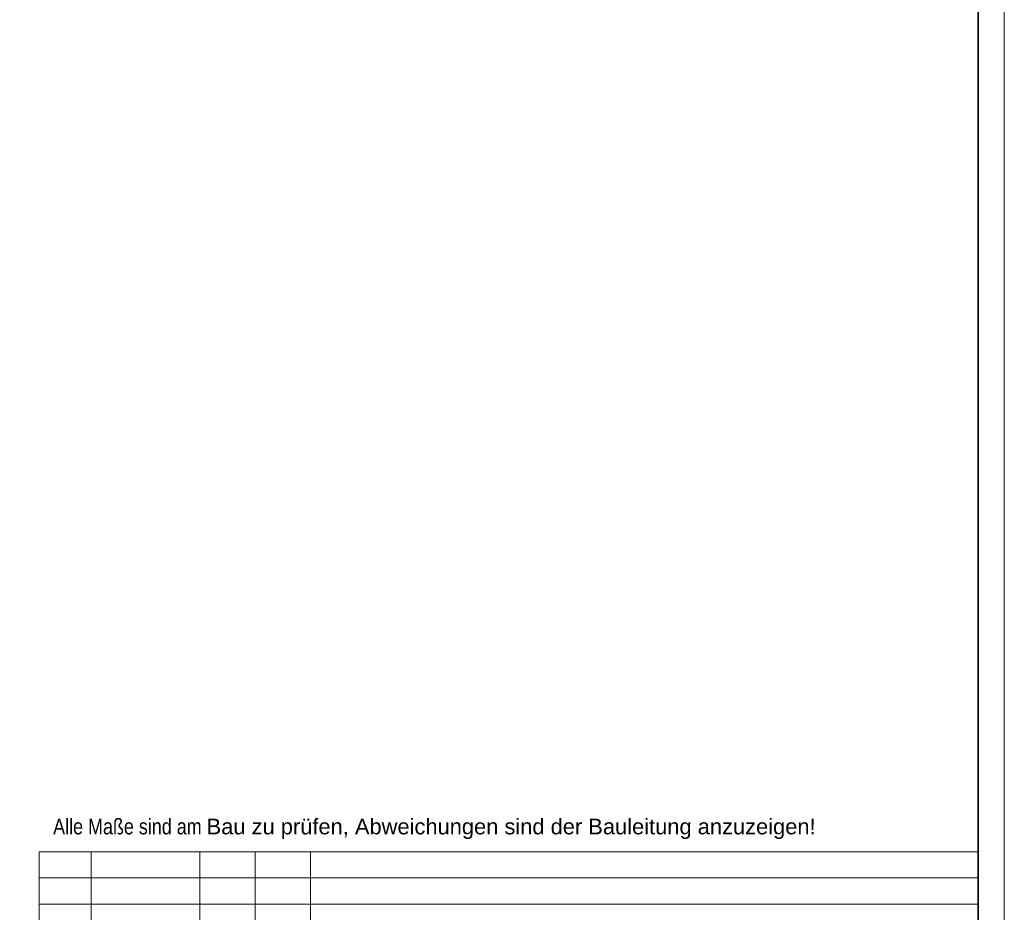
# Model space of a CAD drawing. Extents: x -620 to 300, y 62 to 1162.
# Tile 160 of 256: x 112 to 300, y 438 to 609. Entities that reach past the tile are written whole.
import ezdxf

# ---------------------------------------------------------------- set-up
doc = ezdxf.new("R2010")
doc.units = 0
doc.layers.add('iwb_HB-Hinweis-Kopf-Archi', color=3, linetype='Continuous', lineweight=25, true_color=0x00ff00)
doc.layers.add('iwb_Plankopf Linie', color=7, linetype='Continuous', lineweight=13)
doc.layers.add('iwb_Plankopf Rahmen', color=7, linetype='Continuous', lineweight=35)
doc.styles.add('Arial', font='ARIALN.TTF')

msp = doc.modelspace()

# ---------------------------------------------------------------- linework, layer by layer
at = {"layer": 'iwb_Plankopf Linie', "ltscale": 0.13}
for p, q in [((295.35, 449.32), (115.35, 449.32)), ((115.35, 369.32), (115.35, 449.32)), ((125.35, 374.32), (125.35, 449.32)), ((146.15, 374.32), (146.15, 449.32)), ((156.75, 374.32), (156.75, 449.32)), ((167.35, 374.32), (167.35, 449.32)), ((295.35, 449.32), (295.35, 369.32)), ((295.35, 444.32), (115.35, 444.32)), ((295.35, 439.32), (115.35, 439.32))]:
    msp.add_line(p, q, dxfattribs=at)
at = {"layer": 'iwb_Plankopf Rahmen', "color": 8, "lineweight": 13, "ltscale": 0.13, "true_color": 0x808080}
msp.add_lwpolyline([(300.35, 62.43), (-619.65, 62.43), (-619.65, 1162.43), (300.35, 1162.43), (300.35, 62.43)], close=True, dxfattribs=at)
at = {"layer": 'iwb_Plankopf Rahmen', "ltscale": 0.35}
msp.add_lwpolyline([(-599.65, 67.43), (-599.65, 1157.43), (295.35, 1157.43), (295.35, 67.43), (-599.65, 67.43)], close=True, dxfattribs=at)

# ---------------------------------------------------------------- texts
at = {"layer": 'iwb_HB-Hinweis-Kopf-Archi', "lineweight": 25, "ltscale": 0.25, "insert": (118.06, 455.68), "char_height": 3, "width": 6120, "attachment_point": 1, "line_spacing_factor": 0.8, "style": 'Arial'}
msp.add_mtext('Alle Maße sind am \\fArial|b0|i0|c0|p34;Bau zu prüfen, Abweichungen sind der Bauleitung anzuzeigen!', dxfattribs=at)

doc.saveas('drawing.dxf')
